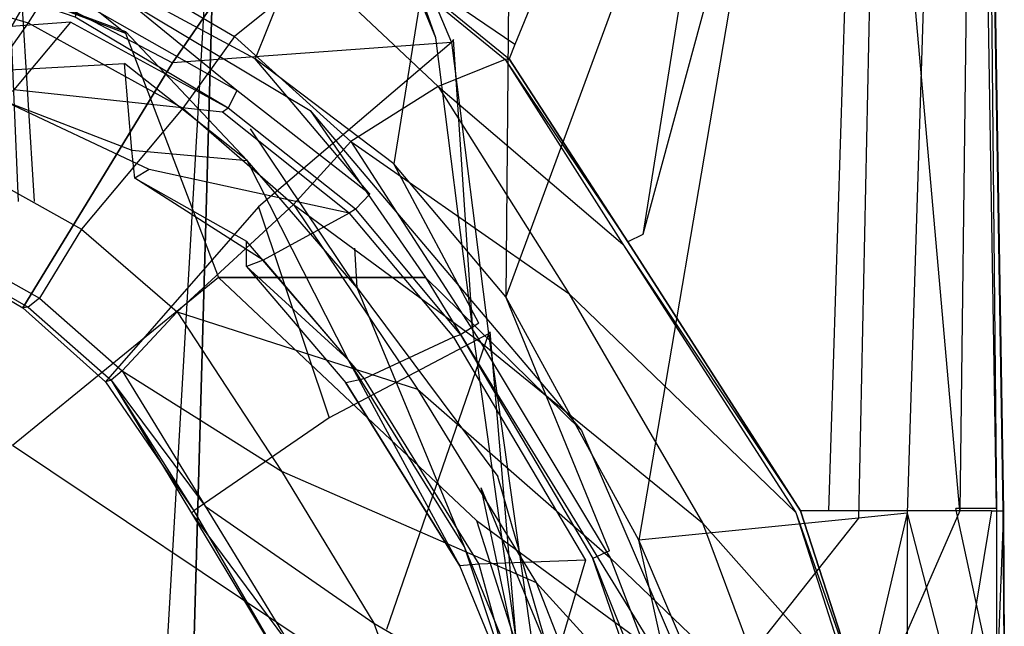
# Model space of a CAD drawing. Extents: x 0 to 0.36, y -0.48 to 0.
# Tile 23 of 25: x 0.236 to 0.36, y -0.185 to -0.109. Entities that reach past the tile are written whole.
import ezdxf

# ---------------------------------------------------------------- set-up
doc = ezdxf.new("R2010")
doc.units = 0
doc.layers.add('L0_VB_BECKEN_0_N_468310____REPL', color=7, linetype='CONTINUOUS')

msp = doc.modelspace()

# ---------------------------------------------------------------- linework, layer by layer
at = {"layer": 'L0_VB_BECKEN_0_N_468310____REPL', "color": 8}
for points, invisible_edges in [([(0.231594, -0.025471, 0.1802), (0.236144, -0.132121, 0.195232), (0.238133, -0.132121, 0.1802), (0.231594, -0.025471, 0.1802)], 14), ([(0.231594, -0.025471, 0.1802), (0.238133, -0.132121, 0.1802), (0.236144, -0.132121, 0.165168), (0.231594, -0.025471, 0.1802)], 14), ([(0.2609, -0.03348, 0.4603), (0.2449, -0.10288, 0.4603), (0.2659, -0.11418, 0.4603), (0.2609, -0.03348, 0.4603)], 14), ([(0.2659, -0.11418, 0.4603), (0.2984, -0.03358, 0.4603), (0.2609, -0.03348, 0.4603), (0.2659, -0.11418, 0.4603)], 13), ([(0.2984, -0.03358, 0.4603), (0.2659, -0.11418, 0.4603), (0.2833, -0.12738, 0.4603), (0.2984, -0.03358, 0.4603)], 14), ([(0.3309, -0.03368, 0.4237), (0.2985, -0.11238, 0.4231), (0.2798, -0.09688, 0.4236), (0.3309, -0.03368, 0.4237)], 14), ([(0.2974, -0.14408, 0.4603), (0.2984, -0.03358, 0.4603), (0.2833, -0.12738, 0.4603), (0.2974, -0.14408, 0.4603)], 13), ([(0.2984, -0.03358, 0.4603), (0.2974, -0.14408, 0.4603), (0.338, -0.03378, 0.4603), (0.2984, -0.03358, 0.4603)], 14), ([(0.3141, -0.17468, 0.4603), (0.338, -0.03378, 0.4603), (0.2974, -0.14408, 0.4603), (0.3141, -0.17468, 0.4603)], 13), ([(0.3309, -0.03368, 0.4237), (0.3146, -0.13628, 0.4227), (0.2985, -0.11238, 0.4231), (0.3309, -0.03368, 0.4237)], 14), ([(0.338, -0.03378, 0.4603), (0.3141, -0.17468, 0.4603), (0.3417, -0.17188, 0.4603), (0.338, -0.03378, 0.4603)], 14), ([(0.3423, -0.03398, 0.424), (0.3146, -0.13628, 0.4227), (0.3309, -0.03368, 0.4237), (0.3423, -0.03398, 0.424)], 14), ([(0.3423, -0.03398, 0.424), (0.3379, -0.17098, 0.4221), (0.3146, -0.13628, 0.4227), (0.3423, -0.03398, 0.424)], 14), ([(0.3544, -0.17098, 0.4246), (0.3379, -0.17098, 0.4221), (0.3423, -0.03398, 0.424), (0.3544, -0.17098, 0.4246)], 14), ([(0.3417, -0.17188, 0.4603), (0.3446, -0.03388, 0.4603), (0.338, -0.03378, 0.4603), (0.3417, -0.17188, 0.4603)], 13), ([(0.3446, -0.03388, 0.4603), (0.3417, -0.17188, 0.4603), (0.3478, -0.17128, 0.4603), (0.3446, -0.03388, 0.4603)], 14), ([(0.3544, -0.17098, 0.4246), (0.3423, -0.03398, 0.424), (0.3523, -0.03408, 0.4248), (0.3544, -0.17098, 0.4246)], 14), ([(0.3478, -0.17128, 0.4603), (0.3521, -0.03408, 0.4603), (0.3446, -0.03388, 0.4603), (0.3478, -0.17128, 0.4603)], 13), ([(0.3521, -0.03408, 0.4603), (0.3478, -0.17128, 0.4603), (0.3539, -0.17068, 0.4603), (0.3521, -0.03408, 0.4603)], 14), ([(0.3568, -0.03418, 0.4574), (0.3521, -0.03408, 0.4603), (0.3539, -0.17068, 0.4603), (0.3568, -0.03418, 0.4574)], 14), ([(0.3561, -0.03408, 0.4268), (0.3544, -0.17098, 0.4246), (0.3523, -0.03408, 0.4248), (0.3561, -0.03408, 0.4268)], 14), ([(0.359, -0.17068, 0.4575), (0.3568, -0.03418, 0.4574), (0.3539, -0.17068, 0.4603), (0.359, -0.17068, 0.4575)], 14), ([(0.3584, -0.17098, 0.4268), (0.3544, -0.17098, 0.4246), (0.3561, -0.03408, 0.4268), (0.3584, -0.17098, 0.4268)], 14), ([(0.3561, -0.03408, 0.4268), (0.3576, -0.03408, 0.4305), (0.3584, -0.17098, 0.4268), (0.3561, -0.03408, 0.4268)], 14), ([(0.3577, -0.03408, 0.4544), (0.3568, -0.03418, 0.4574), (0.359, -0.17068, 0.4575), (0.3577, -0.03408, 0.4544)], 14), ([(0.3576, -0.03408, 0.4498), (0.3599, -0.17098, 0.4498), (0.3598, -0.17098, 0.4305), (0.3576, -0.03408, 0.4498)], 14), ([(0.3576, -0.03408, 0.4305), (0.3576, -0.03408, 0.4498), (0.3598, -0.17098, 0.4305), (0.3576, -0.03408, 0.4305)], 14), ([(0.3576, -0.03408, 0.4305), (0.3598, -0.17098, 0.4305), (0.3584, -0.17098, 0.4268), (0.3576, -0.03408, 0.4305)], 14), ([(0.3576, -0.03408, 0.4498), (0.3577, -0.03408, 0.4544), (0.3599, -0.17098, 0.4498), (0.3576, -0.03408, 0.4498)], 14), ([(0.3577, -0.03408, 0.4544), (0.3599, -0.17098, 0.4535), (0.3599, -0.17098, 0.4498), (0.3577, -0.03408, 0.4544)], 14), ([(0.3577, -0.03408, 0.4544), (0.359, -0.17068, 0.4575), (0.3599, -0.17098, 0.4535), (0.3577, -0.03408, 0.4544)], 14), ([(0.218292, -0.411597, 0.0003), (0.221725, -0.067426, 0.0003), (0.242428, -0.403518, 0.0003), (0.218292, -0.411597, 0.0003)], 13), ([(0.242428, -0.403518, 0.0003), (0.221725, -0.067426, 0.0003), (0.261414, -0.073587, 0.0003), (0.242428, -0.403518, 0.0003)], 10), ([(0.238, -0.10548, 0.1291), (0.2555, -0.11468, 0.1288), (0.261366, -0.072661, 0.001793), (0.238, -0.10548, 0.1291)], 14), ([(0.2555, -0.11468, 0.1288), (0.277837, -0.082261, 0.001793), (0.261366, -0.072661, 0.001793), (0.2555, -0.11468, 0.1288)], 14), ([(0.242428, -0.403518, 0.0003), (0.261414, -0.073587, 0.0003), (0.252325, -0.397155, 0.0003), (0.242428, -0.403518, 0.0003)], 13), ([(0.252325, -0.397155, 0.0003), (0.261414, -0.073587, 0.0003), (0.265252, -0.387157, 0.0003), (0.252325, -0.397155, 0.0003)], 10), ([(0.265252, -0.387157, 0.0003), (0.261414, -0.073587, 0.0003), (0.276764, -0.082575, 0.0003), (0.265252, -0.387157, 0.0003)], 15), ([(0.277837, -0.082261, 0.001793), (0.2555, -0.11468, 0.1288), (0.290566, -0.112131, 0.001793), (0.277837, -0.082261, 0.001793)], 14), ([(0.265252, -0.387157, 0.0003), (0.276764, -0.082575, 0.0003), (0.273331, -0.377664, 0.0003), (0.265252, -0.387157, 0.0003)], 15), ([(0.273331, -0.377664, 0.0003), (0.276764, -0.082575, 0.0003), (0.279794, -0.366758, 0.0003), (0.273331, -0.377664, 0.0003)], 15), ([(0.2781, -0.08188, 0.0003), (0.28858, -0.111559, 0.0003), (0.276764, -0.082575, 0.0003), (0.2781, -0.08188, 0.0003)], 13), ([(0.279794, -0.366758, 0.0003), (0.276764, -0.082575, 0.0003), (0.28858, -0.111559, 0.0003), (0.279794, -0.366758, 0.0003)], 15), ([(0.2781, -0.08188, 0.0003), (0.277837, -0.082261, 0.001793), (0.2908, -0.11178, 0.0003), (0.2781, -0.08188, 0.0003)], 14), ([(0.277837, -0.082261, 0.001793), (0.290566, -0.112131, 0.001793), (0.2908, -0.11178, 0.0003), (0.277837, -0.082261, 0.001793)], 14), ([(0.28858, -0.111559, 0.0003), (0.2781, -0.08188, 0.0003), (0.2908, -0.11178, 0.0003), (0.28858, -0.111559, 0.0003)], 14), ([(0.206, -0.09428, 0.4031), (0.2496, -0.11098, 0.4031), (0.2228, -0.12068, 0.3624), (0.206, -0.09428, 0.4031)], 14), ([(0.2299, -0.09498, 0.4414), (0.2496, -0.11098, 0.4031), (0.206, -0.09428, 0.4031), (0.2299, -0.09498, 0.4414)], 14), ([(0.2299, -0.09498, 0.4414), (0.2728, -0.12068, 0.4414), (0.2496, -0.11098, 0.4031), (0.2299, -0.09498, 0.4414)], 14), ([(0.2985, -0.11238, 0.4231), (0.281, -0.10048, 0.424), (0.2798, -0.09688, 0.4236), (0.2985, -0.11238, 0.4231)], 14), ([(0.2435, -0.09978, 0.3307), (0.2374, -0.10968, 0.3089), (0.2099, -0.10168, 0.3089), (0.2435, -0.09978, 0.3307)], 14), ([(0.2205, -0.13578, 0.2525), (0.238, -0.10548, 0.1291), (0.2106, -0.09978, 0.1291), (0.2205, -0.13578, 0.2525)], 14), ([(0.2496, -0.11078, 0.3829), (0.2313, -0.10398, 0.3829), (0.2307, -0.09948, 0.3829), (0.2496, -0.11078, 0.3829)], 13), ([(0.2435, -0.09978, 0.3307), (0.2633, -0.11138, 0.3307), (0.2374, -0.10968, 0.3089), (0.2435, -0.09978, 0.3307)], 14), ([(0.2735, -0.10318, 0.3776), (0.2633, -0.11138, 0.3307), (0.2435, -0.09978, 0.3307), (0.2735, -0.10318, 0.3776)], 14), ([(0.2807, -0.10068, 0.421), (0.2973, -0.11428, 0.4202), (0.2735, -0.10318, 0.3776), (0.2807, -0.10068, 0.421)], 14), ([(0.281, -0.10048, 0.424), (0.2978, -0.11418, 0.4231), (0.2807, -0.10068, 0.421), (0.281, -0.10048, 0.424)], 14), ([(0.2978, -0.11418, 0.4231), (0.2973, -0.11428, 0.4202), (0.2807, -0.10068, 0.421), (0.2978, -0.11418, 0.4231)], 14), ([(0.2985, -0.11238, 0.4231), (0.2978, -0.11418, 0.4231), (0.281, -0.10048, 0.424), (0.2985, -0.11238, 0.4231)], 14), ([(0.2099, -0.10168, 0.3089), (0.2374, -0.10968, 0.3089), (0.2038, -0.11958, 0.2797), (0.2099, -0.10168, 0.3089)], 14), ([(0.2221, -0.10148, 0.4508), (0.2166, -0.11148, 0.3948), (0.2427, -0.10958, 0.4508), (0.2221, -0.10148, 0.4508)], 14), ([(0.2433, -0.10898, 0.4551), (0.2221, -0.10148, 0.4508), (0.2427, -0.10958, 0.4508), (0.2433, -0.10898, 0.4551)], 14), ([(0.2636, -0.11818, 0.4592), (0.2449, -0.10288, 0.4603), (0.2436, -0.10678, 0.4589), (0.2636, -0.11818, 0.4592)], 14), ([(0.2659, -0.11418, 0.4603), (0.2449, -0.10288, 0.4603), (0.2636, -0.11818, 0.4592), (0.2659, -0.11418, 0.4603)], 14), ([(0.2735, -0.10318, 0.3776), (0.2889, -0.11768, 0.3775), (0.2633, -0.11138, 0.3307), (0.2735, -0.10318, 0.3776)], 14), ([(0.2973, -0.11428, 0.4202), (0.2889, -0.11768, 0.3775), (0.2735, -0.10318, 0.3776), (0.2973, -0.11428, 0.4202)], 14), ([(0.2313, -0.10398, 0.3829), (0.2496, -0.11078, 0.3829), (0.2495, -0.11478, 0.3829), (0.2313, -0.10398, 0.3829)], 14), ([(0.2495, -0.11478, 0.3829), (0.2334, -0.11568, 0.3829), (0.2313, -0.10398, 0.3829), (0.2495, -0.11478, 0.3829)], 13), ([(0.2205, -0.13578, 0.2525), (0.2367, -0.14548, 0.2525), (0.238, -0.10548, 0.1291), (0.2205, -0.13578, 0.2525)], 14), ([(0.2367, -0.14548, 0.2525), (0.2555, -0.11468, 0.1288), (0.238, -0.10548, 0.1291), (0.2367, -0.14548, 0.2525)], 14), ([(0.2436, -0.10678, 0.4589), (0.2433, -0.10898, 0.4551), (0.2625, -0.12038, 0.4552), (0.2436, -0.10678, 0.4589)], 14), ([(0.2636, -0.11818, 0.4592), (0.2436, -0.10678, 0.4589), (0.2625, -0.12038, 0.4552), (0.2636, -0.11818, 0.4592)], 14), ([(0.2374, -0.10968, 0.3089), (0.2261, -0.12558, 0.2796), (0.2038, -0.11958, 0.2797), (0.2374, -0.10968, 0.3089)], 14), ([(0.2427, -0.10958, 0.4508), (0.2166, -0.11148, 0.3948), (0.2356, -0.11808, 0.3948), (0.2427, -0.10958, 0.4508)], 14), ([(0.2374, -0.10968, 0.3089), (0.2568, -0.12038, 0.3089), (0.2261, -0.12558, 0.2796), (0.2374, -0.10968, 0.3089)], 14), ([(0.2427, -0.10958, 0.4508), (0.2356, -0.11808, 0.3948), (0.2618, -0.12088, 0.4508), (0.2427, -0.10958, 0.4508)], 14), ([(0.2633, -0.11138, 0.3307), (0.2568, -0.12038, 0.3089), (0.2374, -0.10968, 0.3089), (0.2633, -0.11138, 0.3307)], 14), ([(0.2625, -0.12038, 0.4552), (0.2433, -0.10898, 0.4551), (0.2427, -0.10958, 0.4508), (0.2625, -0.12038, 0.4552)], 14), ([(0.2625, -0.12038, 0.4552), (0.2427, -0.10958, 0.4508), (0.2618, -0.12088, 0.4508), (0.2625, -0.12038, 0.4552)], 14), ([(0.2496, -0.11098, 0.4031), (0.2613, -0.14168, 0.3654), (0.2228, -0.12068, 0.3624), (0.2496, -0.11098, 0.4031)], 14), ([(0.2496, -0.11078, 0.3829), (0.2649, -0.12698, 0.3829), (0.2495, -0.11478, 0.3829), (0.2496, -0.11078, 0.3829)], 13), ([(0.2649, -0.12698, 0.3829), (0.2496, -0.11078, 0.3829), (0.2653, -0.12298, 0.3829), (0.2649, -0.12698, 0.3829)], 14), ([(0.2873, -0.14168, 0.4065), (0.2613, -0.14168, 0.3654), (0.2496, -0.11098, 0.4031), (0.2873, -0.14168, 0.4065)], 14), ([(0.2728, -0.12068, 0.4414), (0.2873, -0.14168, 0.4065), (0.2496, -0.11098, 0.4031), (0.2728, -0.12068, 0.4414)], 14), ([(0.290566, -0.112131, 0.001793), (0.2555, -0.11468, 0.1288), (0.2663, -0.13278, 0.1287), (0.290566, -0.112131, 0.001793)], 14), ([(0.2633, -0.11138, 0.3307), (0.2779, -0.12458, 0.3307), (0.2568, -0.12038, 0.3089), (0.2633, -0.11138, 0.3307)], 14), ([(0.2889, -0.11768, 0.3775), (0.2779, -0.12458, 0.3307), (0.2633, -0.11138, 0.3307), (0.2889, -0.11768, 0.3775)], 14), ([(0.290566, -0.112131, 0.001793), (0.2663, -0.13278, 0.1287), (0.295195, -0.148744, 0.001793), (0.290566, -0.112131, 0.001793)], 14), ([(0.279794, -0.366758, 0.0003), (0.28858, -0.111559, 0.0003), (0.283632, -0.358981, 0.0003), (0.279794, -0.366758, 0.0003)], 11), ([(0.283632, -0.358981, 0.0003), (0.28858, -0.111559, 0.0003), (0.28656, -0.350801, 0.0003), (0.283632, -0.358981, 0.0003)], 15), ([(0.28656, -0.350801, 0.0003), (0.28858, -0.111559, 0.0003), (0.291105, -0.335249, 0.0003), (0.28656, -0.350801, 0.0003)], 15), ([(0.2908, -0.11178, 0.0003), (0.293226, -0.148218, 0.0003), (0.28858, -0.111559, 0.0003), (0.2908, -0.11178, 0.0003)], 13), ([(0.291105, -0.335249, 0.0003), (0.28858, -0.111559, 0.0003), (0.293226, -0.148218, 0.0003), (0.291105, -0.335249, 0.0003)], 15), ([(0.2908, -0.11178, 0.0003), (0.290566, -0.112131, 0.001793), (0.2954, -0.14848, 0.0003), (0.2908, -0.11178, 0.0003)], 14), ([(0.290566, -0.112131, 0.001793), (0.295195, -0.148744, 0.001793), (0.2954, -0.14848, 0.0003), (0.290566, -0.112131, 0.001793)], 14), ([(0.293226, -0.148218, 0.0003), (0.2908, -0.11178, 0.0003), (0.2954, -0.14848, 0.0003), (0.293226, -0.148218, 0.0003)], 14), ([(0.3127, -0.13718, 0.4225), (0.2978, -0.11418, 0.4231), (0.2985, -0.11238, 0.4231), (0.3127, -0.13718, 0.4225)], 14), ([(0.3146, -0.13628, 0.4227), (0.3127, -0.13718, 0.4225), (0.2985, -0.11238, 0.4231), (0.3146, -0.13628, 0.4227)], 14), ([(0.2334, -0.11568, 0.3829), (0.2495, -0.11478, 0.3829), (0.2504, -0.12568, 0.3829), (0.2334, -0.11568, 0.3829)], 14), ([(0.2555, -0.11468, 0.1288), (0.2367, -0.14548, 0.2525), (0.2663, -0.13278, 0.1287), (0.2555, -0.11468, 0.1288)], 14), ([(0.2649, -0.12698, 0.3829), (0.2504, -0.12568, 0.3829), (0.2495, -0.11478, 0.3829), (0.2649, -0.12698, 0.3829)], 13), ([(0.2803, -0.13118, 0.4594), (0.2659, -0.11418, 0.4603), (0.2636, -0.11818, 0.4592), (0.2803, -0.13118, 0.4594)], 14), ([(0.2833, -0.12738, 0.4603), (0.2659, -0.11418, 0.4603), (0.2803, -0.13118, 0.4594), (0.2833, -0.12738, 0.4603)], 14), ([(0.2973, -0.11428, 0.4202), (0.3121, -0.13748, 0.4197), (0.2889, -0.11768, 0.3775), (0.2973, -0.11428, 0.4202)], 14), ([(0.2978, -0.11418, 0.4231), (0.3127, -0.13718, 0.4225), (0.2973, -0.11428, 0.4202), (0.2978, -0.11418, 0.4231)], 14), ([(0.2973, -0.11428, 0.4202), (0.3127, -0.13718, 0.4225), (0.3121, -0.13748, 0.4197), (0.2973, -0.11428, 0.4202)], 14), ([(0.2504, -0.12568, 0.3829), (0.2341, -0.11938, 0.3839), (0.2334, -0.11568, 0.3829), (0.2504, -0.12568, 0.3829)], 13), ([(0.2356, -0.11808, 0.3948), (0.2341, -0.11938, 0.3839), (0.2526, -0.12808, 0.3948), (0.2356, -0.11808, 0.3948)], 14), ([(0.2618, -0.12088, 0.4508), (0.2356, -0.11808, 0.3948), (0.2526, -0.12808, 0.3948), (0.2618, -0.12088, 0.4508)], 14), ([(0.2636, -0.11818, 0.4592), (0.2625, -0.12038, 0.4552), (0.2785, -0.13308, 0.4555), (0.2636, -0.11818, 0.4592)], 14), ([(0.2803, -0.13118, 0.4594), (0.2636, -0.11818, 0.4592), (0.2785, -0.13308, 0.4555), (0.2803, -0.13118, 0.4594)], 14), ([(0.2889, -0.11768, 0.3775), (0.3053, -0.14368, 0.3775), (0.2779, -0.12458, 0.3307), (0.2889, -0.11768, 0.3775)], 14), ([(0.2889, -0.11768, 0.3775), (0.3121, -0.13748, 0.4197), (0.3053, -0.14368, 0.3775), (0.2889, -0.11768, 0.3775)], 14), ([(0.2341, -0.11938, 0.3839), (0.2504, -0.12568, 0.3829), (0.2508, -0.12918, 0.3839), (0.2341, -0.11938, 0.3839)], 14), ([(0.2526, -0.12808, 0.3948), (0.2341, -0.11938, 0.3839), (0.2508, -0.12918, 0.3839), (0.2526, -0.12808, 0.3948)], 14), ([(0.2613, -0.14168, 0.3654), (0.2354, -0.16278, 0.3301), (0.2228, -0.12068, 0.3624), (0.2613, -0.14168, 0.3654)], 14), ([(0.2568, -0.12038, 0.3089), (0.2441, -0.13558, 0.2792), (0.2261, -0.12558, 0.2796), (0.2568, -0.12038, 0.3089)], 14), ([(0.2568, -0.12038, 0.3089), (0.2707, -0.13248, 0.3089), (0.2441, -0.13558, 0.2792), (0.2568, -0.12038, 0.3089)], 14), ([(0.2777, -0.13358, 0.4511), (0.2618, -0.12088, 0.4508), (0.2526, -0.12808, 0.3948), (0.2777, -0.13358, 0.4511)], 14), ([(0.2779, -0.12458, 0.3307), (0.2707, -0.13248, 0.3089), (0.2568, -0.12038, 0.3089), (0.2779, -0.12458, 0.3307)], 14), ([(0.2625, -0.12038, 0.4552), (0.2618, -0.12088, 0.4508), (0.2777, -0.13358, 0.4511), (0.2625, -0.12038, 0.4552)], 14), ([(0.2785, -0.13308, 0.4555), (0.2625, -0.12038, 0.4552), (0.2777, -0.13358, 0.4511), (0.2785, -0.13308, 0.4555)], 14), ([(0.2728, -0.12068, 0.4414), (0.3069, -0.16088, 0.4414), (0.2873, -0.14168, 0.4065), (0.2728, -0.12068, 0.4414)], 14), ([(0.2653, -0.12298, 0.3829), (0.2787, -0.14298, 0.3829), (0.2649, -0.12698, 0.3829), (0.2653, -0.12298, 0.3829)], 13), ([(0.2787, -0.14298, 0.3829), (0.2653, -0.12298, 0.3829), (0.2784, -0.13798, 0.3829), (0.2787, -0.14298, 0.3829)], 14), ([(0.2779, -0.12458, 0.3307), (0.2942, -0.14978, 0.3307), (0.2707, -0.13248, 0.3089), (0.2779, -0.12458, 0.3307)], 14), ([(0.2779, -0.12458, 0.3307), (0.3053, -0.14368, 0.3775), (0.2942, -0.14978, 0.3307), (0.2779, -0.12458, 0.3307)], 14), ([(0.2261, -0.12558, 0.2796), (0.2441, -0.13558, 0.2792), (0.221, -0.13418, 0.263), (0.2261, -0.12558, 0.2796)], 14), ([(0.2504, -0.12568, 0.3829), (0.2649, -0.12698, 0.3829), (0.2648, -0.13708, 0.3829), (0.2504, -0.12568, 0.3829)], 14), ([(0.2648, -0.13708, 0.3829), (0.2508, -0.12918, 0.3839), (0.2504, -0.12568, 0.3829), (0.2648, -0.13708, 0.3829)], 13), ([(0.2649, -0.12698, 0.3829), (0.2776, -0.15198, 0.3829), (0.2648, -0.13708, 0.3829), (0.2649, -0.12698, 0.3829)], 13), ([(0.2776, -0.15198, 0.3829), (0.2649, -0.12698, 0.3829), (0.2787, -0.14298, 0.3829), (0.2776, -0.15198, 0.3829)], 14), ([(0.294, -0.14738, 0.4595), (0.2833, -0.12738, 0.4603), (0.2803, -0.13118, 0.4594), (0.294, -0.14738, 0.4595)], 14), ([(0.2974, -0.14408, 0.4603), (0.2833, -0.12738, 0.4603), (0.294, -0.14738, 0.4595), (0.2974, -0.14408, 0.4603)], 14), ([(0.2526, -0.12808, 0.3948), (0.2508, -0.12918, 0.3839), (0.2669, -0.13948, 0.3948), (0.2526, -0.12808, 0.3948)], 14), ([(0.2777, -0.13358, 0.4511), (0.2526, -0.12808, 0.3948), (0.2669, -0.13948, 0.3948), (0.2777, -0.13358, 0.4511)], 14), ([(0.2669, -0.13948, 0.3948), (0.2508, -0.12918, 0.3839), (0.2648, -0.14028, 0.3839), (0.2669, -0.13948, 0.3948)], 14), ([(0.2508, -0.12918, 0.3839), (0.2648, -0.13708, 0.3829), (0.2648, -0.14028, 0.3839), (0.2508, -0.12918, 0.3839)], 14), ([(0.2803, -0.13118, 0.4594), (0.2785, -0.13308, 0.4555), (0.294, -0.14738, 0.4595), (0.2803, -0.13118, 0.4594)], 14), ([(0.2367, -0.14548, 0.2525), (0.2471, -0.15478, 0.2525), (0.2663, -0.13278, 0.1287), (0.2367, -0.14548, 0.2525)], 14), ([(0.2707, -0.13248, 0.3089), (0.2561, -0.14598, 0.2791), (0.2441, -0.13558, 0.2792), (0.2707, -0.13248, 0.3089)], 14), ([(0.2663, -0.13278, 0.1287), (0.2471, -0.15478, 0.2525), (0.2752, -0.15928, 0.1288), (0.2663, -0.13278, 0.1287)], 14), ([(0.2707, -0.13248, 0.3089), (0.2863, -0.15568, 0.3089), (0.2561, -0.14598, 0.2791), (0.2707, -0.13248, 0.3089)], 14), ([(0.2663, -0.13278, 0.1287), (0.2752, -0.15928, 0.1288), (0.295195, -0.148744, 0.001793), (0.2663, -0.13278, 0.1287)], 14), ([(0.2707, -0.13248, 0.3089), (0.2942, -0.14978, 0.3307), (0.2863, -0.15568, 0.3089), (0.2707, -0.13248, 0.3089)], 14), ([(0.2785, -0.13308, 0.4555), (0.2777, -0.13358, 0.4511), (0.2917, -0.14888, 0.4558), (0.2785, -0.13308, 0.4555)], 14), ([(0.2785, -0.13308, 0.4555), (0.2917, -0.14888, 0.4558), (0.294, -0.14738, 0.4595), (0.2785, -0.13308, 0.4555)], 14), ([(0.221, -0.13418, 0.263), (0.2388, -0.14428, 0.263), (0.2203, -0.13558, 0.2579), (0.221, -0.13418, 0.263)], 14), ([(0.2441, -0.13558, 0.2792), (0.2388, -0.14428, 0.263), (0.221, -0.13418, 0.263), (0.2441, -0.13558, 0.2792)], 14), ([(0.2777, -0.13358, 0.4511), (0.2669, -0.13948, 0.3948), (0.2908, -0.14918, 0.4513), (0.2777, -0.13358, 0.4511)], 14), ([(0.2777, -0.13358, 0.4511), (0.2908, -0.14918, 0.4513), (0.2917, -0.14888, 0.4558), (0.2777, -0.13358, 0.4511)], 14), ([(0.2388, -0.14428, 0.263), (0.2374, -0.14538, 0.2579), (0.2203, -0.13558, 0.2579), (0.2388, -0.14428, 0.263)], 14), ([(0.2203, -0.13558, 0.2579), (0.2374, -0.14538, 0.2579), (0.2205, -0.13578, 0.2525), (0.2203, -0.13558, 0.2579)], 14), ([(0.2374, -0.14538, 0.2579), (0.2367, -0.14548, 0.2525), (0.2205, -0.13578, 0.2525), (0.2374, -0.14538, 0.2579)], 14), ([(0.2441, -0.13558, 0.2792), (0.2561, -0.14598, 0.2791), (0.2388, -0.14428, 0.263), (0.2441, -0.13558, 0.2792)], 14), ([(0.2776, -0.15198, 0.3829), (0.2648, -0.14028, 0.3839), (0.2648, -0.13708, 0.3829), (0.2776, -0.15198, 0.3829)], 13), ([(0.3127, -0.13718, 0.4225), (0.3344, -0.17098, 0.4216), (0.3121, -0.13748, 0.4197), (0.3127, -0.13718, 0.4225)], 14), ([(0.3344, -0.17098, 0.4216), (0.3127, -0.13718, 0.4225), (0.3146, -0.13628, 0.4227), (0.3344, -0.17098, 0.4216)], 14), ([(0.3379, -0.17098, 0.4221), (0.3344, -0.17098, 0.4216), (0.3146, -0.13628, 0.4227), (0.3379, -0.17098, 0.4221)], 14), ([(0.2964, -0.16668, 0.3829), (0.2787, -0.14298, 0.3829), (0.2784, -0.13798, 0.3829), (0.2964, -0.16668, 0.3829)], 13), ([(0.3121, -0.13748, 0.4197), (0.3338, -0.17118, 0.4188), (0.3053, -0.14368, 0.3775), (0.3121, -0.13748, 0.4197)], 14), ([(0.3121, -0.13748, 0.4197), (0.3344, -0.17098, 0.4216), (0.3338, -0.17118, 0.4188), (0.3121, -0.13748, 0.4197)], 14), ([(0.2669, -0.13948, 0.3948), (0.2648, -0.14028, 0.3839), (0.2796, -0.15438, 0.3948), (0.2669, -0.13948, 0.3948)], 14), ([(0.2669, -0.13948, 0.3948), (0.2796, -0.15438, 0.3948), (0.2908, -0.14918, 0.4513), (0.2669, -0.13948, 0.3948)], 14), ([(0.2648, -0.14028, 0.3839), (0.2776, -0.15198, 0.3829), (0.2773, -0.15488, 0.3839), (0.2648, -0.14028, 0.3839)], 14), ([(0.2648, -0.14028, 0.3839), (0.2773, -0.15488, 0.3839), (0.2796, -0.15438, 0.3948), (0.2648, -0.14028, 0.3839)], 14), ([(0.2743, -0.18878, 0.34), (0.2354, -0.16278, 0.3301), (0.2613, -0.14168, 0.3654), (0.2743, -0.18878, 0.34)], 14), ([(0.2613, -0.14168, 0.3654), (0.2937, -0.17218, 0.3742), (0.2743, -0.18878, 0.34), (0.2613, -0.14168, 0.3654)], 14), ([(0.2613, -0.14168, 0.3654), (0.2873, -0.14168, 0.4065), (0.2937, -0.17218, 0.3742), (0.2613, -0.14168, 0.3654)], 14), ([(0.2873, -0.14168, 0.4065), (0.3069, -0.16088, 0.4414), (0.3163, -0.18878, 0.4065), (0.2873, -0.14168, 0.4065)], 14), ([(0.2873, -0.14168, 0.4065), (0.3163, -0.18878, 0.4065), (0.2937, -0.17218, 0.3742), (0.2873, -0.14168, 0.4065)], 14), ([(0.2787, -0.14298, 0.3829), (0.2922, -0.17548, 0.3829), (0.2776, -0.15198, 0.3829), (0.2787, -0.14298, 0.3829)], 13), ([(0.2787, -0.14298, 0.3829), (0.2964, -0.16668, 0.3829), (0.2943, -0.16808, 0.3829), (0.2787, -0.14298, 0.3829)], 14), ([(0.2922, -0.17548, 0.3829), (0.2787, -0.14298, 0.3829), (0.2943, -0.16808, 0.3829), (0.2922, -0.17548, 0.3829)], 14), ([(0.2388, -0.14428, 0.263), (0.2492, -0.15338, 0.263), (0.2374, -0.14538, 0.2579), (0.2388, -0.14428, 0.263)], 14), ([(0.2561, -0.14598, 0.2791), (0.2492, -0.15338, 0.263), (0.2388, -0.14428, 0.263), (0.2561, -0.14598, 0.2791)], 14), ([(0.3104, -0.17598, 0.4592), (0.2974, -0.14408, 0.4603), (0.294, -0.14738, 0.4595), (0.3104, -0.17598, 0.4592)], 14), ([(0.3053, -0.14368, 0.3775), (0.3221, -0.17248, 0.3774), (0.2942, -0.14978, 0.3307), (0.3053, -0.14368, 0.3775)], 14), ([(0.3141, -0.17468, 0.4603), (0.2974, -0.14408, 0.4603), (0.3104, -0.17598, 0.4592), (0.3141, -0.17468, 0.4603)], 14), ([(0.3053, -0.14368, 0.3775), (0.3338, -0.17118, 0.4188), (0.3221, -0.17248, 0.3774), (0.3053, -0.14368, 0.3775)], 14), ([(0.2374, -0.14538, 0.2579), (0.2478, -0.15458, 0.2579), (0.2367, -0.14548, 0.2525), (0.2374, -0.14538, 0.2579)], 14), ([(0.2478, -0.15458, 0.2579), (0.2471, -0.15478, 0.2525), (0.2367, -0.14548, 0.2525), (0.2478, -0.15458, 0.2579)], 14), ([(0.2492, -0.15338, 0.263), (0.2478, -0.15458, 0.2579), (0.2374, -0.14538, 0.2579), (0.2492, -0.15338, 0.263)], 14), ([(0.2561, -0.14598, 0.2791), (0.2692, -0.16598, 0.2791), (0.2492, -0.15338, 0.263), (0.2561, -0.14598, 0.2791)], 14), ([(0.2561, -0.14598, 0.2791), (0.2863, -0.15568, 0.3089), (0.2692, -0.16598, 0.2791), (0.2561, -0.14598, 0.2791)], 14), ([(0.291105, -0.335249, 0.0003), (0.293226, -0.148218, 0.0003), (0.294135, -0.319293, 0.0003), (0.291105, -0.335249, 0.0003)], 15), ([(0.294, -0.14738, 0.4595), (0.2917, -0.14888, 0.4558), (0.3104, -0.17598, 0.4592), (0.294, -0.14738, 0.4595)], 14), ([(0.294135, -0.319293, 0.0003), (0.293226, -0.148218, 0.0003), (0.298679, -0.187098, 0.0003), (0.294135, -0.319293, 0.0003)], 15), ([(0.2954, -0.14848, 0.0003), (0.298679, -0.187098, 0.0003), (0.293226, -0.148218, 0.0003), (0.2954, -0.14848, 0.0003)], 13), ([(0.295195, -0.148744, 0.001793), (0.2752, -0.15928, 0.1288), (0.2824, -0.18588, 0.1288), (0.295195, -0.148744, 0.001793)], 14), ([(0.2908, -0.14918, 0.4513), (0.2796, -0.15438, 0.3948), (0.3074, -0.17718, 0.4515), (0.2908, -0.14918, 0.4513)], 14), ([(0.295195, -0.148744, 0.001793), (0.2824, -0.18588, 0.1288), (0.300695, -0.187709, 0.001793), (0.295195, -0.148744, 0.001793)], 14), ([(0.2917, -0.14888, 0.4558), (0.2908, -0.14918, 0.4513), (0.3083, -0.17698, 0.4559), (0.2917, -0.14888, 0.4558)], 14), ([(0.2908, -0.14918, 0.4513), (0.3074, -0.17718, 0.4515), (0.3083, -0.17698, 0.4559), (0.2908, -0.14918, 0.4513)], 14), ([(0.2917, -0.14888, 0.4558), (0.3083, -0.17698, 0.4559), (0.3104, -0.17598, 0.4592), (0.2917, -0.14888, 0.4558)], 14), ([(0.2954, -0.14848, 0.0003), (0.295195, -0.148744, 0.001793), (0.3009, -0.18768, 0.0003), (0.2954, -0.14848, 0.0003)], 14), ([(0.295195, -0.148744, 0.001793), (0.300695, -0.187709, 0.001793), (0.3009, -0.18768, 0.0003), (0.295195, -0.148744, 0.001793)], 14), ([(0.298679, -0.187098, 0.0003), (0.2954, -0.14848, 0.0003), (0.3009, -0.18768, 0.0003), (0.298679, -0.187098, 0.0003)], 14), ([(0.2942, -0.14978, 0.3307), (0.3105, -0.17688, 0.3307), (0.2863, -0.15568, 0.3089), (0.2942, -0.14978, 0.3307)], 14), ([(0.2942, -0.14978, 0.3307), (0.3221, -0.17248, 0.3774), (0.3105, -0.17688, 0.3307), (0.2942, -0.14978, 0.3307)], 14), ([(0.2776, -0.15198, 0.3829), (0.2916, -0.17788, 0.3839), (0.2773, -0.15488, 0.3839), (0.2776, -0.15198, 0.3829)], 13), ([(0.2916, -0.17788, 0.3839), (0.2776, -0.15198, 0.3829), (0.2922, -0.17548, 0.3829), (0.2916, -0.17788, 0.3839)], 14), ([(0.2478, -0.15458, 0.2579), (0.2582, -0.17098, 0.2525), (0.2471, -0.15478, 0.2525), (0.2478, -0.15458, 0.2579)], 14), ([(0.2492, -0.15338, 0.263), (0.2596, -0.17038, 0.263), (0.2478, -0.15458, 0.2579), (0.2492, -0.15338, 0.263)], 14), ([(0.2478, -0.15458, 0.2579), (0.2596, -0.17038, 0.263), (0.2579, -0.17128, 0.2579), (0.2478, -0.15458, 0.2579)], 14), ([(0.2478, -0.15458, 0.2579), (0.2579, -0.17128, 0.2579), (0.2582, -0.17098, 0.2525), (0.2478, -0.15458, 0.2579)], 14), ([(0.2492, -0.15338, 0.263), (0.2692, -0.16598, 0.2791), (0.2596, -0.17038, 0.263), (0.2492, -0.15338, 0.263)], 14), ([(0.2796, -0.15438, 0.3948), (0.2773, -0.15488, 0.3839), (0.294, -0.17768, 0.3948), (0.2796, -0.15438, 0.3948)], 14), ([(0.2796, -0.15438, 0.3948), (0.294, -0.17768, 0.3948), (0.3074, -0.17718, 0.4515), (0.2796, -0.15438, 0.3948)], 14), ([(0.2471, -0.15478, 0.2525), (0.2582, -0.17098, 0.2525), (0.2752, -0.15928, 0.1288), (0.2471, -0.15478, 0.2525)], 14), ([(0.2863, -0.15568, 0.3089), (0.3012, -0.17998, 0.3089), (0.2692, -0.16598, 0.2791), (0.2863, -0.15568, 0.3089)], 14), ([(0.2773, -0.15488, 0.3839), (0.2916, -0.17788, 0.3839), (0.294, -0.17768, 0.3948), (0.2773, -0.15488, 0.3839)], 14), ([(0.2863, -0.15568, 0.3089), (0.3105, -0.17688, 0.3307), (0.3012, -0.17998, 0.3089), (0.2863, -0.15568, 0.3089)], 14), ([(0.2752, -0.15928, 0.1288), (0.2582, -0.17098, 0.2525), (0.2824, -0.18588, 0.1288), (0.2752, -0.15928, 0.1288)], 14), ([(0.3069, -0.16088, 0.4414), (0.3287, -0.21148, 0.4414), (0.3163, -0.18878, 0.4065), (0.3069, -0.16088, 0.4414)], 14), ([(0.2478, -0.21148, 0.3135), (0.2037, -0.19038, 0.3069), (0.2354, -0.16278, 0.3301), (0.2478, -0.21148, 0.3135)], 14), ([(0.2743, -0.18878, 0.34), (0.2478, -0.21148, 0.3135), (0.2354, -0.16278, 0.3301), (0.2743, -0.18878, 0.34)], 14), ([(0.2692, -0.16598, 0.2791), (0.2808, -0.18508, 0.279), (0.2596, -0.17038, 0.263), (0.2692, -0.16598, 0.2791)], 14), ([(0.2692, -0.16598, 0.2791), (0.3012, -0.17998, 0.3089), (0.2808, -0.18508, 0.279), (0.2692, -0.16598, 0.2791)], 14), ([(0.2964, -0.16668, 0.3829), (0.3026, -0.18828, 0.3829), (0.2943, -0.16808, 0.3829), (0.2964, -0.16668, 0.3829)], 13), ([(0.3026, -0.18828, 0.3829), (0.2964, -0.16668, 0.3829), (0.304, -0.18608, 0.3829), (0.3026, -0.18828, 0.3829)], 14), ([(0.2943, -0.16808, 0.3829), (0.2999, -0.19428, 0.3829), (0.2922, -0.17548, 0.3829), (0.2943, -0.16808, 0.3829)], 13), ([(0.2999, -0.19428, 0.3829), (0.2943, -0.16808, 0.3829), (0.3026, -0.18828, 0.3829), (0.2999, -0.19428, 0.3829)], 14), ([(0.2596, -0.17038, 0.263), (0.2709, -0.18878, 0.263), (0.2579, -0.17128, 0.2579), (0.2596, -0.17038, 0.263)], 14), ([(0.2596, -0.17038, 0.263), (0.2808, -0.18508, 0.279), (0.2709, -0.18878, 0.263), (0.2596, -0.17038, 0.263)], 14), ([(0.2582, -0.17098, 0.2525), (0.2579, -0.17128, 0.2579), (0.2688, -0.18928, 0.2525), (0.2582, -0.17098, 0.2525)], 14), ([(0.2579, -0.17128, 0.2579), (0.2709, -0.18878, 0.263), (0.2688, -0.18938, 0.2579), (0.2579, -0.17128, 0.2579)], 14), ([(0.2579, -0.17128, 0.2579), (0.2688, -0.18938, 0.2579), (0.2688, -0.18928, 0.2525), (0.2579, -0.17128, 0.2579)], 14), ([(0.2582, -0.17098, 0.2525), (0.2688, -0.18928, 0.2525), (0.2824, -0.18588, 0.1288), (0.2582, -0.17098, 0.2525)], 14), ([(0.323, -0.19548, 0.4603), (0.3417, -0.17188, 0.4603), (0.3141, -0.17468, 0.4603), (0.323, -0.19548, 0.4603)], 13), ([(0.3338, -0.17118, 0.4188), (0.3411, -0.19388, 0.4192), (0.3221, -0.17248, 0.3774), (0.3338, -0.17118, 0.4188)], 14), ([(0.3417, -0.17188, 0.4603), (0.323, -0.19548, 0.4603), (0.3423, -0.19468, 0.4603), (0.3417, -0.17188, 0.4603)], 14), ([(0.3344, -0.17098, 0.4216), (0.3418, -0.19378, 0.422), (0.3338, -0.17118, 0.4188), (0.3344, -0.17098, 0.4216)], 14), ([(0.3338, -0.17118, 0.4188), (0.3418, -0.19378, 0.422), (0.3411, -0.19388, 0.4192), (0.3338, -0.17118, 0.4188)], 14), ([(0.3418, -0.19378, 0.422), (0.3344, -0.17098, 0.4216), (0.3379, -0.17098, 0.4221), (0.3418, -0.19378, 0.422)], 14), ([(0.3544, -0.17098, 0.4246), (0.3439, -0.19498, 0.4226), (0.3379, -0.17098, 0.4221), (0.3544, -0.17098, 0.4246)], 14), ([(0.3439, -0.19498, 0.4226), (0.3418, -0.19378, 0.422), (0.3379, -0.17098, 0.4221), (0.3439, -0.19498, 0.4226)], 14), ([(0.3423, -0.19468, 0.4603), (0.3478, -0.17128, 0.4603), (0.3417, -0.17188, 0.4603), (0.3423, -0.19468, 0.4603)], 13), ([(0.3478, -0.17128, 0.4603), (0.3423, -0.19468, 0.4603), (0.3478, -0.19438, 0.4603), (0.3478, -0.17128, 0.4603)], 14), ([(0.3545, -0.19448, 0.4245), (0.3439, -0.19498, 0.4226), (0.3544, -0.17098, 0.4246), (0.3545, -0.19448, 0.4245)], 14), ([(0.3478, -0.17128, 0.4603), (0.3537, -0.19418, 0.4603), (0.3539, -0.17068, 0.4603), (0.3478, -0.17128, 0.4603)], 14), ([(0.3537, -0.19418, 0.4603), (0.3478, -0.17128, 0.4603), (0.3478, -0.19438, 0.4603), (0.3537, -0.19418, 0.4603)], 13), ([(0.359, -0.19418, 0.4576), (0.3539, -0.17068, 0.4603), (0.3537, -0.19418, 0.4603), (0.359, -0.19418, 0.4576)], 14), ([(0.359, -0.17068, 0.4575), (0.3539, -0.17068, 0.4603), (0.359, -0.19418, 0.4576), (0.359, -0.17068, 0.4575)], 14), ([(0.3584, -0.17098, 0.4268), (0.3545, -0.19448, 0.4245), (0.3544, -0.17098, 0.4246), (0.3584, -0.17098, 0.4268)], 14), ([(0.3585, -0.19448, 0.4268), (0.3545, -0.19448, 0.4245), (0.3584, -0.17098, 0.4268), (0.3585, -0.19448, 0.4268)], 14), ([(0.3584, -0.17098, 0.4268), (0.3598, -0.17098, 0.4305), (0.3585, -0.19448, 0.4268), (0.3584, -0.17098, 0.4268)], 14), ([(0.3598, -0.17098, 0.4305), (0.36, -0.19448, 0.4305), (0.3585, -0.19448, 0.4268), (0.3598, -0.17098, 0.4305)], 14), ([(0.359, -0.17068, 0.4575), (0.359, -0.19418, 0.4576), (0.3599, -0.17098, 0.4535), (0.359, -0.17068, 0.4575)], 14), ([(0.3599, -0.17098, 0.4535), (0.359, -0.19418, 0.4576), (0.36, -0.19448, 0.4535), (0.3599, -0.17098, 0.4535)], 14), ([(0.3598, -0.17098, 0.4305), (0.3599, -0.17098, 0.4498), (0.36, -0.19448, 0.4305), (0.3598, -0.17098, 0.4305)], 14), ([(0.36, -0.19448, 0.4498), (0.3599, -0.17098, 0.4535), (0.36, -0.19448, 0.4535), (0.36, -0.19448, 0.4498)], 13), ([(0.3599, -0.17098, 0.4535), (0.36, -0.19448, 0.4498), (0.3599, -0.17098, 0.4498), (0.3599, -0.17098, 0.4535)], 14), ([(0.3599, -0.17098, 0.4498), (0.36, -0.19448, 0.4498), (0.36, -0.19448, 0.4305), (0.3599, -0.17098, 0.4498)], 14), ([(0.2937, -0.17218, 0.3742), (0.3083, -0.21798, 0.3654), (0.2743, -0.18878, 0.34), (0.2937, -0.17218, 0.3742)], 14), ([(0.2937, -0.17218, 0.3742), (0.3163, -0.18878, 0.4065), (0.3083, -0.21798, 0.3654), (0.2937, -0.17218, 0.3742)], 14), ([(0.3221, -0.17248, 0.3774), (0.3311, -0.19658, 0.3774), (0.3105, -0.17688, 0.3307), (0.3221, -0.17248, 0.3774)], 14), ([(0.3221, -0.17248, 0.3774), (0.3411, -0.19388, 0.4192), (0.3311, -0.19658, 0.3774), (0.3221, -0.17248, 0.3774)], 14), ([(0.2922, -0.17548, 0.3829), (0.2991, -0.19618, 0.3839), (0.2916, -0.17788, 0.3839), (0.2922, -0.17548, 0.3829)], 13), ([(0.2991, -0.19618, 0.3839), (0.2922, -0.17548, 0.3829), (0.2999, -0.19428, 0.3829), (0.2991, -0.19618, 0.3839)], 14), ([(0.3188, -0.19608, 0.4595), (0.3141, -0.17468, 0.4603), (0.3104, -0.17598, 0.4592), (0.3188, -0.19608, 0.4595)], 14), ([(0.323, -0.19548, 0.4603), (0.3141, -0.17468, 0.4603), (0.3188, -0.19608, 0.4595), (0.323, -0.19548, 0.4603)], 14), ([(0.3104, -0.17598, 0.4592), (0.3083, -0.17698, 0.4559), (0.3188, -0.19608, 0.4595), (0.3104, -0.17598, 0.4592)], 14), ([(0.294, -0.17768, 0.3948), (0.2916, -0.17788, 0.3839), (0.2991, -0.19618, 0.3839), (0.294, -0.17768, 0.3948)], 14), ([(0.3074, -0.17718, 0.4515), (0.294, -0.17768, 0.3948), (0.3017, -0.19638, 0.3948), (0.3074, -0.17718, 0.4515)], 14), ([(0.294, -0.17768, 0.3948), (0.2991, -0.19618, 0.3839), (0.3017, -0.19638, 0.3948), (0.294, -0.17768, 0.3948)], 14), ([(0.3105, -0.17688, 0.3307), (0.3193, -0.19978, 0.3307), (0.3012, -0.17998, 0.3089), (0.3105, -0.17688, 0.3307)], 14), ([(0.3074, -0.17718, 0.4515), (0.3017, -0.19638, 0.3948), (0.3151, -0.19638, 0.4519), (0.3074, -0.17718, 0.4515)], 14), ([(0.3151, -0.19638, 0.4519), (0.3083, -0.17698, 0.4559), (0.3074, -0.17718, 0.4515), (0.3151, -0.19638, 0.4519)], 14), ([(0.3083, -0.17698, 0.4559), (0.3161, -0.19638, 0.4563), (0.3188, -0.19608, 0.4595), (0.3083, -0.17698, 0.4559)], 14), ([(0.3083, -0.17698, 0.4559), (0.3151, -0.19638, 0.4519), (0.3161, -0.19638, 0.4563), (0.3083, -0.17698, 0.4559)], 13), ([(0.3105, -0.17688, 0.3307), (0.3311, -0.19658, 0.3774), (0.3193, -0.19978, 0.3307), (0.3105, -0.17688, 0.3307)], 14), ([(0.3012, -0.17998, 0.3089), (0.3098, -0.20188, 0.3089), (0.2808, -0.18508, 0.279), (0.3012, -0.17998, 0.3089)], 14), ([(0.3012, -0.17998, 0.3089), (0.3193, -0.19978, 0.3307), (0.3098, -0.20188, 0.3089), (0.3012, -0.17998, 0.3089)], 14), ([(0.2808, -0.18508, 0.279), (0.2883, -0.20548, 0.279), (0.2709, -0.18878, 0.263), (0.2808, -0.18508, 0.279)], 14), ([(0.2808, -0.18508, 0.279), (0.3098, -0.20188, 0.3089), (0.2883, -0.20548, 0.279), (0.2808, -0.18508, 0.279)], 14)]:
    msp.add_3dface(points, dxfattribs=dict(at, invisible_edges=invisible_edges))

doc.saveas('drawing.dxf')
